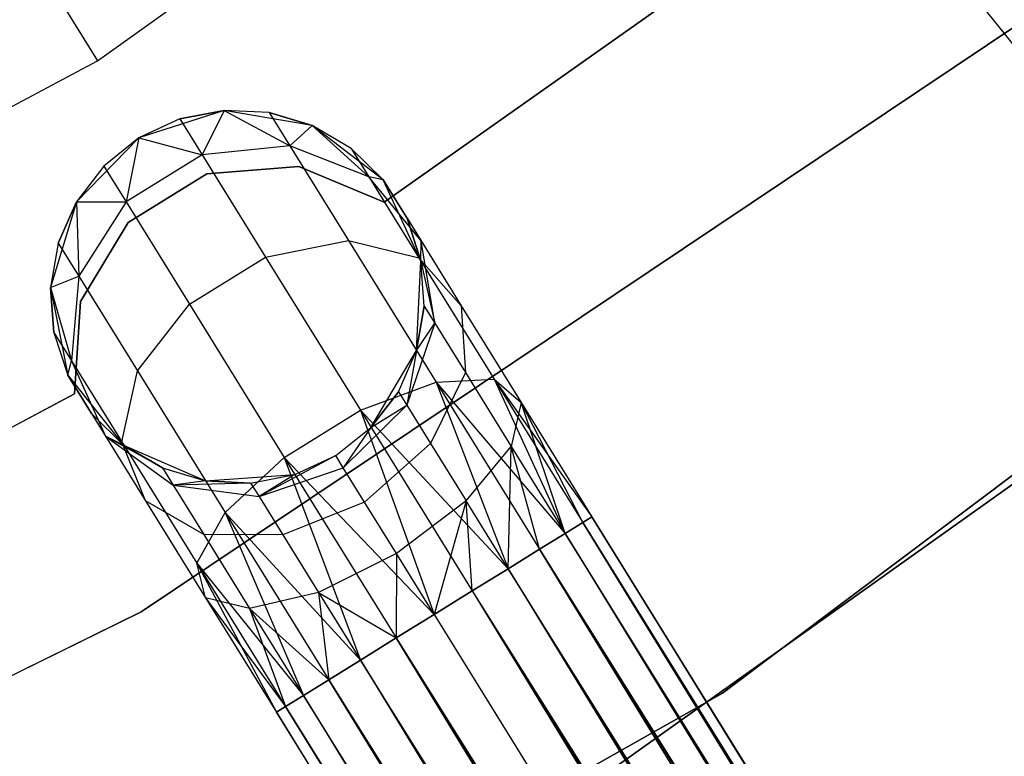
# Model space of a CAD drawing. Extents: x -102 to 101, y -101 to 102.
# Tile 145 of 256: x 19.85 to 25.12, y -37.62 to -33.68. Entities that reach past the tile are written whole.
import ezdxf

# ---------------------------------------------------------------- set-up
doc = ezdxf.new("R2010")
doc.units = 0
doc.header["$LTSCALE"] = 25.4
doc.layers.get('0').update_dxf_attribs({"linetype": 'CONTINUOUS'})

# ---------------------------------------------------------------- blocks, each defined once
blk = doc.blocks.new('NL2500012268_STL')
at = {"color": 0}
for p, q in [((123.6356, -33.822, 299), (128.0447, -30.649, 299)), ((123.6356, -33.822, 299), (128.0447, -30.649, 299)), ((127.7288, -32.7682, 335), (125.1685, -34.5783, 335)), ((125.1685, -34.5783, 333), (127.7288, -32.7682, 333)), ((125.1685, -34.5783, 333), (127.7288, -32.7682, 333)), ((127.7288, -32.7682, 335), (125.1685, -34.5783, 335)), ((128.1767, -33.2918, 328.171), (128.5589, -33.7669, 327.7636)), ((128.1767, -33.2918, 328.171), (128.5589, -33.7669, 327.7636)), ((123.4146, -33.466, 323.0052), (123.6356, -33.822, 299)), ((123.4146, -33.466, 323.0052), (123.6356, -33.822, 299)), ((128.58, -33.6133, 336), (123.8692, -36.77, 336)), ((123.8692, -36.77, 328.5), (128.58, -33.6133, 328.5)), ((123.8692, -36.77, 328.5), (128.58, -33.6133, 328.5)), ((128.58, -33.6133, 336), (123.8692, -36.77, 336)), ((126.9778, -37.2052, 336), (131.6251, -33.7111, 336)), ((131.6251, -33.7111, 328.5), (126.9778, -37.2052, 328.5)), ((126.9778, -37.2052, 336), (131.6251, -33.7111, 336)), ((131.6251, -33.7111, 328.5), (126.9778, -37.2052, 328.5)), ((118.8355, -36.3651, 299), (123.6356, -33.822, 299)), ((118.8355, -36.3651, 299), (123.6356, -33.822, 299)), ((124.3125, -34.0864, 335), (123.8571, -34.2336, 335)), ((124.3125, -34.0864, 335), (123.8571, -34.2336, 335)), ((124.3125, -34.0864, 329.5), (124.0758, -34.1323, 329.5)), ((124.0758, -34.1323, 329.5), (124.3125, -34.0864, 335)), ((124.0758, -34.1323, 329.5), (124.3125, -34.0864, 335)), ((124.3125, -34.0864, 329.5), (124.0758, -34.1323, 329.5)), ((124.3125, -34.0864, 329.5), (124.1949, -34.3246, 328.3631)), ((124.3125, -34.0864, 329.5), (124.1949, -34.3246, 328.3631)), ((124.7842, -34.1676, 335), (124.3125, -34.0864, 335)), ((124.5533, -34.0983, 329.5), (124.3125, -34.0864, 335)), ((124.7842, -34.1676, 335), (124.3125, -34.0864, 335)), ((124.5533, -34.0983, 329.5), (124.3125, -34.0864, 329.5)), ((124.3125, -34.0864, 329.5), (124.3125, -34.0864, 335)), ((124.5533, -34.0983, 329.5), (124.3125, -34.0864, 335)), ((124.3125, -34.0864, 329.5), (124.3125, -34.0864, 335)), ((124.3125, -34.0864, 329.5), (124.6634, -34.2762, 328.4482)), ((124.5533, -34.0983, 329.5), (124.3125, -34.0864, 329.5)), ((124.3125, -34.0864, 329.5), (124.6634, -34.2762, 328.4482)), ((124.7842, -34.1676, 329.5), (124.5533, -34.0983, 329.5)), ((124.5533, -34.0983, 329.5), (124.7842, -34.1676, 335)), ((124.5533, -34.0983, 329.5), (124.7842, -34.1676, 335)), ((124.5533, -34.0983, 329.5), (124.6634, -34.2762, 328.4482)), ((124.5533, -34.0983, 329.5), (124.6634, -34.2762, 328.4482)), ((124.7842, -34.1676, 329.5), (124.5533, -34.0983, 329.5)), ((124.0758, -34.1323, 329.5), (123.8571, -34.2336, 335)), ((124.0758, -34.1323, 329.5), (123.8571, -34.2336, 335)), ((124.0758, -34.1323, 329.5), (123.8571, -34.2336, 329.5)), ((124.0758, -34.1323, 329.5), (123.8571, -34.2336, 329.5)), ((124.0758, -34.1323, 329.5), (124.1949, -34.3246, 328.3631)), ((124.0758, -34.1323, 329.5), (124.1949, -34.3246, 328.3631)), ((124.7842, -34.1676, 329.5), (124.6634, -34.2762, 328.4482)), ((124.7842, -34.1676, 329.5), (124.6634, -34.2762, 328.4482)), ((125.1641, -34.4588, 335), (124.7842, -34.1676, 335)), ((124.9918, -34.2901, 329.5), (124.7842, -34.1676, 335)), ((125.1641, -34.4588, 335), (124.7842, -34.1676, 335)), ((124.9918, -34.2901, 329.5), (124.7842, -34.1676, 329.5)), ((124.7842, -34.1676, 329.5), (124.7842, -34.1676, 335)), ((124.9918, -34.2901, 329.5), (124.7842, -34.1676, 335)), ((124.7842, -34.1676, 329.5), (124.7842, -34.1676, 335)), ((124.7842, -34.1676, 329.5), (125.0862, -34.4425, 328.5989)), ((124.9918, -34.2901, 329.5), (124.7842, -34.1676, 329.5)), ((124.7842, -34.1676, 329.5), (125.0862, -34.4425, 328.5989)), ((123.8571, -34.2336, 335), (123.5223, -34.5756, 335)), ((123.8571, -34.2336, 335), (123.5223, -34.5756, 335)), ((123.8571, -34.2336, 335), (123.6689, -34.3843, 329.5)), ((123.8571, -34.2336, 329.5), (123.6689, -34.3843, 329.5)), ((123.8571, -34.2336, 335), (123.6689, -34.3843, 329.5)), ((123.8571, -34.2336, 329.5), (123.6689, -34.3843, 329.5)), ((123.8571, -34.2336, 329.5), (123.788, -34.5766, 328.3631)), ((123.8571, -34.2336, 329.5), (123.788, -34.5766, 328.3631)), ((123.8571, -34.2336, 329.5), (123.8571, -34.2336, 335)), ((123.8571, -34.2336, 329.5), (123.8571, -34.2336, 335)), ((123.8571, -34.2336, 329.5), (124.1949, -34.3246, 328.3631)), ((123.8571, -34.2336, 329.5), (124.1949, -34.3246, 328.3631)), ((124.6634, -34.2762, 328.4482), (124.1949, -34.3246, 328.3631)), ((124.6634, -34.2762, 328.4482), (124.1949, -34.3246, 328.3631)), ((125.0862, -34.4425, 328.5989), (124.6634, -34.2762, 328.4482)), ((124.6634, -34.2762, 328.4482), (124.9771, -34.7828, 327.5565)), ((124.6634, -34.2762, 328.4482), (124.9771, -34.7828, 327.5565)), ((125.0862, -34.4425, 328.5989), (124.6634, -34.2762, 328.4482)), ((124.1949, -34.3246, 328.3631), (123.788, -34.5766, 328.3631)), ((124.1949, -34.3246, 328.3631), (123.788, -34.5766, 328.3631)), ((124.1949, -34.3246, 328.3631), (124.5339, -34.8722, 327.3992)), ((124.1949, -34.3246, 328.3631), (124.5339, -34.8722, 327.3992)), ((125.1641, -34.4588, 329.5), (124.9918, -34.2901, 329.5)), ((124.9918, -34.2901, 329.5), (125.1641, -34.4588, 335)), ((124.9918, -34.2901, 329.5), (125.1641, -34.4588, 335)), ((124.9918, -34.2901, 329.5), (125.0862, -34.4425, 328.5989)), ((124.9918, -34.2901, 329.5), (125.0862, -34.4425, 328.5989)), ((125.1641, -34.4588, 329.5), (124.9918, -34.2901, 329.5)), ((123.6689, -34.3843, 329.5), (123.5223, -34.5756, 335)), ((123.6689, -34.3843, 329.5), (123.5223, -34.5756, 329.5)), ((123.6689, -34.3843, 329.5), (123.5223, -34.5756, 335)), ((123.6689, -34.3843, 329.5), (123.5223, -34.5756, 329.5)), ((123.6689, -34.3843, 329.5), (123.788, -34.5766, 328.3631)), ((123.6689, -34.3843, 329.5), (123.788, -34.5766, 328.3631)), ((124.7125, -34.3873, 335), (124.2197, -34.4261, 335)), ((124.2197, -34.4261, 333), (124.7125, -34.3873, 333)), ((124.2197, -34.4261, 333), (124.7125, -34.3873, 333)), ((124.7125, -34.3873, 335), (124.2197, -34.4261, 335)), ((125.1685, -34.5783, 335), (124.7125, -34.3873, 335)), ((124.7125, -34.3873, 335), (124.7125, -34.3873, 333)), ((124.7125, -34.3873, 333), (125.1685, -34.5783, 333)), ((124.7125, -34.3873, 335), (124.7125, -34.3873, 333)), ((124.7125, -34.3873, 333), (125.1685, -34.5783, 333)), ((125.1685, -34.5783, 335), (124.7125, -34.3873, 335)), ((124.2197, -34.4261, 335), (123.7993, -34.6861, 335)), ((123.7993, -34.6861, 333), (124.2197, -34.4261, 333)), ((123.7993, -34.6861, 333), (124.2197, -34.4261, 333)), ((124.2197, -34.4261, 335), (123.7993, -34.6861, 335)), ((124.2197, -34.4261, 335), (124.2197, -34.4261, 333)), ((124.2197, -34.4261, 335), (124.2197, -34.4261, 333)), ((125.1641, -34.4588, 329.5), (125.0862, -34.4425, 328.5989)), ((125.1641, -34.4588, 329.5), (125.0862, -34.4425, 328.5989)), ((125.3663, -34.7854, 328.7808), (125.0862, -34.4425, 328.5989)), ((125.0862, -34.4425, 328.5989), (125.3549, -34.8765, 327.8351)), ((125.0862, -34.4425, 328.5989), (125.3549, -34.8765, 327.8351)), ((125.3663, -34.7854, 328.7808), (125.0862, -34.4425, 328.5989)), ((125.3652, -34.8931, 335), (125.1641, -34.4588, 335)), ((125.291, -34.6637, 329.5), (125.1641, -34.4588, 335)), ((125.3652, -34.8931, 335), (125.1641, -34.4588, 335)), ((125.291, -34.6637, 329.5), (125.1641, -34.4588, 335)), ((125.1641, -34.4588, 329.5), (125.3663, -34.7854, 328.7808)), ((125.1641, -34.4588, 329.5), (125.1641, -34.4588, 335)), ((125.1641, -34.4588, 329.5), (125.1641, -34.4588, 335)), ((125.1641, -34.4588, 329.5), (125.3663, -34.7854, 328.7808)), ((126.0406, -37.8604, 336), (130.7814, -34.483, 336)), ((130.7814, -34.483, 337), (126.0406, -37.8604, 337)), ((126.0406, -37.8604, 336), (130.7814, -34.483, 336)), ((130.7814, -34.483, 337), (126.0406, -37.8604, 337)), ((123.5223, -34.5756, 335), (123.3847, -35.0341, 335)), ((123.5223, -34.5756, 335), (123.3847, -35.0341, 335)), ((123.5223, -34.5756, 329.5), (123.4257, -34.7965, 329.5)), ((123.4257, -34.7965, 329.5), (123.5223, -34.5756, 335)), ((123.4257, -34.7965, 329.5), (123.5223, -34.5756, 335)), ((123.5223, -34.5756, 329.5), (123.4257, -34.7965, 329.5)), ((123.5223, -34.5756, 329.5), (123.5223, -34.5756, 335)), ((123.5223, -34.5756, 329.5), (123.5223, -34.5756, 335)), ((123.5223, -34.5756, 329.5), (123.5358, -34.9744, 328.4482)), ((123.5223, -34.5756, 329.5), (123.5358, -34.9744, 328.4482)), ((123.5223, -34.5756, 329.5), (123.788, -34.5766, 328.3631)), ((123.5223, -34.5756, 329.5), (123.788, -34.5766, 328.3631)), ((123.788, -34.5766, 328.3631), (123.5358, -34.9744, 328.4482)), ((123.788, -34.5766, 328.3631), (123.5358, -34.9744, 328.4482)), ((123.788, -34.5766, 328.3631), (124.127, -35.1241, 327.3992)), ((123.788, -34.5766, 328.3631), (124.127, -35.1241, 327.3992)), ((125.1685, -34.5783, 335), (125.1685, -34.5783, 333)), ((125.1685, -34.5783, 335), (125.1685, -34.5783, 333)), ((123.7993, -34.6861, 335), (123.5444, -35.1096, 335)), ((123.5444, -35.1096, 333), (123.7993, -34.6861, 333)), ((123.5444, -35.1096, 333), (123.7993, -34.6861, 333)), ((123.7993, -34.6861, 335), (123.5444, -35.1096, 335)), ((123.7993, -34.6861, 335), (123.7993, -34.6861, 333)), ((123.7993, -34.6861, 335), (123.7993, -34.6861, 333)), ((125.3652, -34.8931, 329.5), (125.291, -34.6637, 329.5)), ((125.291, -34.6637, 329.5), (125.3652, -34.8931, 335)), ((125.291, -34.6637, 329.5), (125.3652, -34.8931, 335)), ((125.291, -34.6637, 329.5), (125.3663, -34.7854, 328.7808)), ((125.291, -34.6637, 329.5), (125.3663, -34.7854, 328.7808)), ((125.3652, -34.8931, 329.5), (125.291, -34.6637, 329.5)), ((123.4257, -34.7965, 329.5), (123.3847, -35.0341, 335)), ((123.4257, -34.7965, 329.5), (123.3847, -35.0341, 329.5)), ((123.4257, -34.7965, 329.5), (123.3847, -35.0341, 335)), ((123.4257, -34.7965, 329.5), (123.3847, -35.0341, 329.5)), ((123.4257, -34.7965, 329.5), (123.5358, -34.9744, 328.4482)), ((123.4257, -34.7965, 329.5), (123.5358, -34.9744, 328.4482)), ((124.5339, -34.8722, 327.3992), (124.9771, -34.7828, 327.5565)), ((124.5339, -34.8722, 327.3992), (124.9771, -34.7828, 327.5565)), ((124.9771, -34.7828, 327.5565), (125.4465, -35.5409, 326.9607)), ((124.9771, -34.7828, 327.5565), (125.4465, -35.5409, 326.9607)), ((124.9771, -34.7828, 327.5565), (125.3549, -34.8765, 327.8351)), ((124.9771, -34.7828, 327.5565), (125.3549, -34.8765, 327.8351)), ((125.3652, -34.8931, 329.5), (125.3663, -34.7854, 328.7808)), ((125.3652, -34.8931, 329.5), (125.3663, -34.7854, 328.7808)), ((125.4397, -35.2262, 328.952), (125.3663, -34.7854, 328.7808)), ((125.3663, -34.7854, 328.7808), (125.5808, -35.1317, 328.171)), ((125.3663, -34.7854, 328.7808), (125.5808, -35.1317, 328.171)), ((125.4397, -35.2262, 328.952), (125.3663, -34.7854, 328.7808)), ((124.127, -35.1241, 327.3992), (124.5339, -34.8722, 327.3992)), ((124.127, -35.1241, 327.3992), (124.5339, -34.8722, 327.3992)), ((124.5339, -34.8722, 327.3992), (125.0413, -35.6916, 326.7552)), ((124.5339, -34.8722, 327.3992), (125.0413, -35.6916, 326.7552)), ((125.3413, -35.3711, 335), (125.3652, -34.8931, 335)), ((125.3413, -35.3711, 335), (125.3652, -34.8931, 335)), ((125.3549, -34.8765, 327.8351), (125.757, -35.5259, 327.3246)), ((125.3549, -34.8765, 327.8351), (125.757, -35.5259, 327.3246)), ((125.3549, -34.8765, 327.8351), (125.5808, -35.1317, 328.171)), ((125.3549, -34.8765, 327.8351), (125.5808, -35.1317, 328.171)), ((125.3823, -35.1336, 329.5), (125.3652, -34.8931, 335)), ((125.3823, -35.1336, 329.5), (125.3652, -34.8931, 329.5)), ((125.3652, -34.8931, 329.5), (125.3652, -34.8931, 335)), ((125.3823, -35.1336, 329.5), (125.3652, -34.8931, 335)), ((125.3652, -34.8931, 329.5), (125.3652, -34.8931, 335)), ((125.3652, -34.8931, 329.5), (125.4397, -35.2262, 328.952)), ((125.3823, -35.1336, 329.5), (125.3652, -34.8931, 329.5)), ((125.3652, -34.8931, 329.5), (125.4397, -35.2262, 328.952)), ((123.3847, -35.0341, 329.5), (123.5358, -34.9744, 328.4482)), ((123.3847, -35.0341, 329.5), (123.5358, -34.9744, 328.4482)), ((123.5358, -34.9744, 328.4482), (123.4962, -35.4269, 328.5989)), ((123.5358, -34.9744, 328.4482), (123.4962, -35.4269, 328.5989)), ((123.5358, -34.9744, 328.4482), (123.8495, -35.481, 327.5565)), ((123.5358, -34.9744, 328.4482), (123.8495, -35.481, 327.5565)), ((123.3847, -35.0341, 335), (123.476, -35.5039, 335)), ((123.3847, -35.0341, 329.5), (123.3847, -35.0341, 335)), ((123.3847, -35.0341, 329.5), (123.3847, -35.0341, 335)), ((123.3847, -35.0341, 329.5), (123.4019, -35.2746, 329.5)), ((123.4019, -35.2746, 329.5), (123.3847, -35.0341, 335)), ((123.4019, -35.2746, 329.5), (123.3847, -35.0341, 335)), ((123.3847, -35.0341, 335), (123.476, -35.5039, 335)), ((123.3847, -35.0341, 329.5), (123.4019, -35.2746, 329.5)), ((123.3847, -35.0341, 329.5), (123.4962, -35.4269, 328.5989)), ((123.3847, -35.0341, 329.5), (123.4962, -35.4269, 328.5989)), ((123.5444, -35.1096, 335), (123.5115, -35.6029, 335)), ((123.5115, -35.6029, 333), (123.5444, -35.1096, 333)), ((123.5115, -35.6029, 333), (123.5444, -35.1096, 333)), ((123.5444, -35.1096, 335), (123.5115, -35.6029, 335)), ((123.5444, -35.1096, 335), (123.5444, -35.1096, 333)), ((123.5444, -35.1096, 335), (123.5444, -35.1096, 333)), ((123.8495, -35.481, 327.5565), (124.127, -35.1241, 327.3992)), ((123.8495, -35.481, 327.5565), (124.127, -35.1241, 327.3992)), ((124.127, -35.1241, 327.3992), (124.6344, -35.9436, 326.7552)), ((124.127, -35.1241, 327.3992), (124.6344, -35.9436, 326.7552)), ((125.3413, -35.3711, 329.5), (125.3823, -35.1336, 329.5)), ((125.3823, -35.1336, 329.5), (125.3413, -35.3711, 335)), ((125.3823, -35.1336, 329.5), (125.3413, -35.3711, 335)), ((125.3413, -35.3711, 329.5), (125.3823, -35.1336, 329.5)), ((125.3823, -35.1336, 329.5), (125.4397, -35.2262, 328.952)), ((125.3823, -35.1336, 329.5), (125.4397, -35.2262, 328.952)), ((125.5808, -35.1317, 328.171), (125.9018, -35.6502, 327.7636)), ((125.5808, -35.1317, 328.171), (125.9018, -35.6502, 327.7636)), ((125.5808, -35.1317, 328.171), (125.6031, -35.4901, 328.4875)), ((125.5808, -35.1317, 328.171), (125.6031, -35.4901, 328.4875)), ((125.4397, -35.2262, 328.952), (125.2894, -35.6641, 329.0735)), ((125.4397, -35.2262, 328.952), (125.2894, -35.6641, 329.0735)), ((125.3413, -35.3711, 329.5), (125.4397, -35.2262, 328.952)), ((125.3413, -35.3711, 329.5), (125.4397, -35.2262, 328.952)), ((125.4397, -35.2262, 328.952), (125.6031, -35.4901, 328.4875)), ((125.4397, -35.2262, 328.952), (125.6031, -35.4901, 328.4875)), ((123.4019, -35.2746, 329.5), (123.476, -35.5039, 335)), ((123.4019, -35.2746, 329.5), (123.476, -35.5039, 329.5)), ((123.4019, -35.2746, 329.5), (123.476, -35.5039, 335)), ((123.4019, -35.2746, 329.5), (123.476, -35.5039, 329.5)), ((123.4019, -35.2746, 329.5), (123.4962, -35.4269, 328.5989)), ((123.4019, -35.2746, 329.5), (123.4962, -35.4269, 328.5989)), ((125.0981, -35.7834, 335), (125.3413, -35.3711, 335)), ((125.0981, -35.7834, 335), (125.3413, -35.3711, 335)), ((125.2448, -35.592, 329.5), (125.3413, -35.3711, 335)), ((125.2448, -35.592, 329.5), (125.3413, -35.3711, 329.5)), ((125.2448, -35.592, 329.5), (125.3413, -35.3711, 335)), ((125.2448, -35.592, 329.5), (125.3413, -35.3711, 329.5)), ((125.3413, -35.3711, 329.5), (125.2894, -35.6641, 329.0735)), ((125.3413, -35.3711, 329.5), (125.2894, -35.6641, 329.0735)), ((125.3413, -35.3711, 329.5), (125.3413, -35.3711, 335)), ((125.3413, -35.3711, 329.5), (125.3413, -35.3711, 335)), ((123.476, -35.5039, 329.5), (123.4962, -35.4269, 328.5989)), ((123.476, -35.5039, 329.5), (123.4962, -35.4269, 328.5989)), ((123.4962, -35.4269, 328.5989), (123.6783, -35.8305, 328.7808)), ((123.4962, -35.4269, 328.5989), (123.6783, -35.8305, 328.7808)), ((123.4962, -35.4269, 328.5989), (123.7649, -35.8609, 327.8351)), ((123.4962, -35.4269, 328.5989), (123.7649, -35.8609, 327.8351)), ((123.7649, -35.8609, 327.8351), (123.8495, -35.481, 327.5565)), ((123.7649, -35.8609, 327.8351), (123.8495, -35.481, 327.5565)), ((123.8495, -35.481, 327.5565), (124.3189, -36.2391, 326.9607)), ((123.8495, -35.481, 327.5565), (124.3189, -36.2391, 326.9607)), ((125.6031, -35.4901, 328.4875), (125.4166, -35.8696, 328.7119)), ((125.6031, -35.4901, 328.4875), (125.4166, -35.8696, 328.7119)), ((125.6031, -35.4901, 328.4875), (125.8476, -35.8851, 328.1771)), ((125.6031, -35.4901, 328.4875), (125.8476, -35.8851, 328.1771)), ((123.476, -35.5039, 335), (123.7752, -35.8775, 335)), ((123.476, -35.5039, 329.5), (123.476, -35.5039, 335)), ((123.476, -35.5039, 329.5), (123.476, -35.5039, 335)), ((123.476, -35.5039, 329.5), (123.6783, -35.8305, 328.7808)), ((123.6029, -35.7089, 329.5), (123.476, -35.5039, 335)), ((123.6029, -35.7089, 329.5), (123.476, -35.5039, 335)), ((123.476, -35.5039, 335), (123.7752, -35.8775, 335)), ((123.476, -35.5039, 329.5), (123.6783, -35.8305, 328.7808)), ((125.0413, -35.6916, 326.7552), (125.4465, -35.5409, 326.9607)), ((125.0413, -35.6916, 326.7552), (125.4465, -35.5409, 326.9607)), ((125.4465, -35.5409, 326.9607), (125.757, -35.5259, 327.3246)), ((125.4465, -35.5409, 326.9607), (125.757, -35.5259, 327.3246)), ((125.4465, -35.5409, 326.9607), (125.8315, -36.5396, 326.6146)), ((125.4465, -35.5409, 326.9607), (125.8315, -36.5396, 326.6146)), ((125.4465, -35.5409, 326.9607), (126.0002, -36.4352, 326.7515)), ((125.4465, -35.5409, 326.9607), (126.0002, -36.4352, 326.7515)), ((125.4465, -35.5409, 326.9607), (126.1361, -36.351, 326.9319)), ((125.4465, -35.5409, 326.9607), (126.1361, -36.351, 326.9319)), ((125.757, -35.5259, 327.3246), (126.1361, -36.351, 326.9319)), ((125.757, -35.5259, 327.3246), (126.1361, -36.351, 326.9319)), ((125.757, -35.5259, 327.3246), (126.2313, -36.292, 327.1454)), ((125.757, -35.5259, 327.3246), (126.2313, -36.292, 327.1454)), ((125.757, -35.5259, 327.3246), (126.2804, -36.2617, 327.3795)), ((125.757, -35.5259, 327.3246), (126.2804, -36.2617, 327.3795)), ((125.757, -35.5259, 327.3246), (125.9018, -35.6502, 327.7636)), ((125.757, -35.5259, 327.3246), (125.9018, -35.6502, 327.7636)), ((123.5115, -35.6029, 335), (120.7474, -37.0849, 335)), ((120.7474, -37.0849, 333), (123.5115, -35.6029, 333)), ((120.7474, -37.0849, 333), (123.5115, -35.6029, 333)), ((123.5115, -35.6029, 335), (120.7474, -37.0849, 335)), ((123.5115, -35.6029, 335), (123.5115, -35.6029, 333)), ((123.5115, -35.6029, 335), (123.5115, -35.6029, 333)), ((125.0981, -35.7834, 329.5), (125.2448, -35.592, 329.5)), ((125.2448, -35.592, 329.5), (125.0981, -35.7834, 335)), ((125.2448, -35.592, 329.5), (125.0981, -35.7834, 335)), ((125.0981, -35.7834, 329.5), (125.2448, -35.592, 329.5)), ((125.2448, -35.592, 329.5), (125.2894, -35.6641, 329.0735)), ((125.2448, -35.592, 329.5), (125.2894, -35.6641, 329.0735)), ((125.9018, -35.6502, 327.7636), (125.8476, -35.8851, 328.1771)), ((125.9018, -35.6502, 327.7636), (125.8476, -35.8851, 328.1771)), ((125.9018, -35.6502, 327.7636), (126.2804, -36.2617, 327.3795)), ((125.9018, -35.6502, 327.7636), (126.2804, -36.2617, 327.6205)), ((125.9018, -35.6502, 327.7636), (126.2804, -36.2617, 327.3795)), ((126.1361, -36.351, 328.0681), (125.9018, -35.6502, 327.7636)), ((126.1361, -36.351, 328.0681), (125.9018, -35.6502, 327.7636)), ((126.2313, -36.292, 327.8546), (125.9018, -35.6502, 327.7636)), ((126.2313, -36.292, 327.8546), (125.9018, -35.6502, 327.7636)), ((125.9018, -35.6502, 327.7636), (126.2804, -36.2617, 327.6205)), ((123.6029, -35.7089, 329.5), (123.6783, -35.8305, 328.7808)), ((123.6029, -35.7089, 329.5), (123.7752, -35.8775, 335)), ((123.6029, -35.7089, 329.5), (123.7752, -35.8775, 329.5)), ((123.6029, -35.7089, 329.5), (123.7752, -35.8775, 335)), ((123.6029, -35.7089, 329.5), (123.7752, -35.8775, 329.5)), ((123.6029, -35.7089, 329.5), (123.6783, -35.8305, 328.7808)), ((124.6344, -35.9436, 326.7552), (125.0413, -35.6916, 326.7552)), ((124.6344, -35.9436, 326.7552), (125.0413, -35.6916, 326.7552)), ((125.2894, -35.6641, 329.0735), (124.95, -35.9988, 329.1173)), ((125.2894, -35.6641, 329.0735), (124.95, -35.9988, 329.1173)), ((125.0413, -35.6916, 326.7552), (125.4364, -36.7843, 326.5)), ((125.0413, -35.6916, 326.7552), (125.4364, -36.7843, 326.5)), ((125.0413, -35.6916, 326.7552), (125.6398, -36.6583, 326.5291)), ((125.0413, -35.6916, 326.7552), (125.6398, -36.6583, 326.5291)), ((125.0413, -35.6916, 326.7552), (125.8315, -36.5396, 326.6146)), ((125.0413, -35.6916, 326.7552), (125.8315, -36.5396, 326.6146)), ((125.0981, -35.7834, 329.5), (125.2894, -35.6641, 329.0735)), ((125.0981, -35.7834, 329.5), (125.2894, -35.6641, 329.0735)), ((125.2894, -35.6641, 329.0735), (125.4166, -35.8696, 328.7119)), ((125.2894, -35.6641, 329.0735), (125.4166, -35.8696, 328.7119)), ((124.9099, -35.934, 335), (125.0981, -35.7834, 335)), ((124.9099, -35.934, 329.5), (125.0981, -35.7834, 329.5)), ((124.9099, -35.934, 335), (125.0981, -35.7834, 335)), ((124.9099, -35.934, 329.5), (125.0981, -35.7834, 329.5)), ((125.0981, -35.7834, 329.5), (124.95, -35.9988, 329.1173)), ((125.0981, -35.7834, 329.5), (124.95, -35.9988, 329.1173)), ((125.0981, -35.7834, 329.5), (125.0981, -35.7834, 335)), ((125.0981, -35.7834, 329.5), (125.0981, -35.7834, 335)), ((123.9828, -36.0001, 329.5), (123.6783, -35.8305, 328.7808)), ((123.6783, -35.8305, 328.7808), (124.0402, -36.0927, 328.952)), ((123.9828, -36.0001, 329.5), (123.6783, -35.8305, 328.7808)), ((123.7752, -35.8775, 329.5), (123.6783, -35.8305, 328.7808)), ((123.7752, -35.8775, 329.5), (123.6783, -35.8305, 328.7808)), ((123.6783, -35.8305, 328.7808), (124.0402, -36.0927, 328.952)), ((123.6783, -35.8305, 328.7808), (123.8927, -36.1769, 328.171)), ((123.6783, -35.8305, 328.7808), (123.8927, -36.1769, 328.171)), ((123.8927, -36.1769, 328.171), (123.7649, -35.8609, 327.8351)), ((123.7649, -35.8609, 327.8351), (124.1671, -36.5104, 327.3246)), ((123.7649, -35.8609, 327.8351), (124.1671, -36.5104, 327.3246)), ((123.8927, -36.1769, 328.171), (123.7649, -35.8609, 327.8351)), ((123.7752, -35.8775, 335), (124.2138, -36.0693, 335)), ((123.7752, -35.8775, 329.5), (123.7752, -35.8775, 335)), ((123.7752, -35.8775, 329.5), (123.7752, -35.8775, 335)), ((123.7752, -35.8775, 329.5), (123.9828, -36.0001, 329.5)), ((123.9828, -36.0001, 329.5), (123.7752, -35.8775, 335)), ((123.9828, -36.0001, 329.5), (123.7752, -35.8775, 335)), ((123.7752, -35.8775, 335), (124.2138, -36.0693, 335)), ((123.7752, -35.8775, 329.5), (123.9828, -36.0001, 329.5)), ((125.4166, -35.8696, 328.7119), (125.0641, -36.1831, 328.7929)), ((125.4166, -35.8696, 328.7119), (125.0641, -36.1831, 328.7929)), ((125.4166, -35.8696, 328.7119), (125.607, -36.177, 328.4703)), ((125.4166, -35.8696, 328.7119), (125.607, -36.177, 328.4703)), ((125.607, -36.177, 328.4703), (125.8476, -35.8851, 328.1771)), ((125.607, -36.177, 328.4703), (125.8476, -35.8851, 328.1771)), ((125.8315, -36.5396, 328.3855), (125.8476, -35.8851, 328.1771)), ((125.8315, -36.5396, 328.3855), (125.8476, -35.8851, 328.1771)), ((125.8476, -35.8851, 328.1771), (126.1361, -36.351, 328.0681)), ((126.0002, -36.4352, 328.2485), (125.8476, -35.8851, 328.1771)), ((126.0002, -36.4352, 328.2485), (125.8476, -35.8851, 328.1771)), ((125.8476, -35.8851, 328.1771), (126.1361, -36.351, 328.0681)), ((124.3189, -36.2391, 326.9607), (124.6344, -35.9436, 326.7552)), ((124.3189, -36.2391, 326.9607), (124.6344, -35.9436, 326.7552)), ((124.9099, -35.934, 329.5), (124.4992, -36.1534, 329.0735)), ((124.9099, -35.934, 329.5), (124.4992, -36.1534, 329.0735)), ((124.6344, -35.9436, 326.7552), (125.0413, -37.0289, 326.6146)), ((124.6344, -35.9436, 326.7552), (125.0413, -37.0289, 326.6146)), ((124.6344, -35.9436, 326.7552), (125.2329, -36.9102, 326.5291)), ((124.6344, -35.9436, 326.7552), (125.2329, -36.9102, 326.5291)), ((124.6344, -35.9436, 326.7552), (125.4364, -36.7843, 326.5)), ((124.6344, -35.9436, 326.7552), (125.4364, -36.7843, 326.5)), ((124.6912, -36.0353, 335), (124.9099, -35.934, 335)), ((124.6912, -36.0353, 329.5), (124.9099, -35.934, 329.5)), ((124.6912, -36.0353, 335), (124.9099, -35.934, 335)), ((124.6912, -36.0353, 329.5), (124.9099, -35.934, 329.5)), ((124.9099, -35.934, 329.5), (124.9099, -35.934, 335)), ((124.9099, -35.934, 329.5), (124.9099, -35.934, 335)), ((124.95, -35.9988, 329.1173), (124.9099, -35.934, 329.5)), ((124.95, -35.9988, 329.1173), (124.9099, -35.934, 329.5)), ((123.9828, -36.0001, 329.5), (124.2138, -36.0693, 335)), ((123.9828, -36.0001, 329.5), (124.2138, -36.0693, 329.5)), ((123.9828, -36.0001, 329.5), (124.2138, -36.0693, 335)), ((123.9828, -36.0001, 329.5), (124.2138, -36.0693, 329.5)), ((123.9828, -36.0001, 329.5), (124.0402, -36.0927, 328.952)), ((123.9828, -36.0001, 329.5), (124.0402, -36.0927, 328.952)), ((124.4992, -36.1534, 329.0735), (124.95, -35.9988, 329.1173)), ((124.4992, -36.1534, 329.0735), (124.95, -35.9988, 329.1173)), ((125.0641, -36.1831, 328.7929), (124.95, -35.9988, 329.1173)), ((125.0641, -36.1831, 328.7929), (124.95, -35.9988, 329.1173)), ((124.2138, -36.0693, 329.5), (124.0402, -36.0927, 328.952)), ((124.2138, -36.0693, 329.5), (124.0402, -36.0927, 328.952)), ((124.2138, -36.0693, 335), (124.6912, -36.0353, 335)), ((124.2138, -36.0693, 335), (124.6912, -36.0353, 335)), ((124.2138, -36.0693, 329.5), (124.2138, -36.0693, 335)), ((124.2138, -36.0693, 329.5), (124.2138, -36.0693, 335)), ((124.2138, -36.0693, 329.5), (124.4545, -36.0813, 329.5)), ((124.4545, -36.0813, 329.5), (124.2138, -36.0693, 335)), ((124.4545, -36.0813, 329.5), (124.2138, -36.0693, 335)), ((124.2138, -36.0693, 329.5), (124.4545, -36.0813, 329.5)), ((124.4545, -36.0813, 329.5), (124.6912, -36.0353, 335)), ((124.4545, -36.0813, 329.5), (124.6912, -36.0353, 335)), ((124.4545, -36.0813, 329.5), (124.6912, -36.0353, 329.5)), ((124.4545, -36.0813, 329.5), (124.6912, -36.0353, 329.5)), ((124.6912, -36.0353, 329.5), (124.4992, -36.1534, 329.0735)), ((124.6912, -36.0353, 329.5), (124.4992, -36.1534, 329.0735)), ((124.6912, -36.0353, 329.5), (124.6912, -36.0353, 335)), ((124.6912, -36.0353, 329.5), (124.6912, -36.0353, 335)), ((124.4545, -36.0813, 329.5), (124.0402, -36.0927, 328.952)), ((124.4545, -36.0813, 329.5), (124.0402, -36.0927, 328.952)), ((124.0402, -36.0927, 328.952), (124.4992, -36.1534, 329.0735)), ((124.0402, -36.0927, 328.952), (124.4992, -36.1534, 329.0735)), ((124.0402, -36.0927, 328.952), (124.2036, -36.3566, 328.4875)), ((124.0402, -36.0927, 328.952), (124.2036, -36.3566, 328.4875)), ((124.4545, -36.0813, 329.5), (124.4992, -36.1534, 329.0735)), ((124.4545, -36.0813, 329.5), (124.4992, -36.1534, 329.0735)), ((124.2036, -36.3566, 328.4875), (123.8927, -36.1769, 328.171)), ((123.8927, -36.1769, 328.171), (124.2137, -36.6953, 327.7636)), ((123.8927, -36.1769, 328.171), (124.2137, -36.6953, 327.7636)), ((124.2036, -36.3566, 328.4875), (123.8927, -36.1769, 328.171)), ((124.4992, -36.1534, 329.0735), (124.6264, -36.3588, 328.7119)), ((124.4992, -36.1534, 329.0735), (124.6264, -36.3588, 328.7119)), ((125.0641, -36.1831, 328.7929), (124.6264, -36.3588, 328.7119)), ((125.0641, -36.1831, 328.7929), (124.6264, -36.3588, 328.7119)), ((125.2349, -36.4589, 328.5761), (125.0641, -36.1831, 328.7929)), ((125.2349, -36.4589, 328.5761), (125.0641, -36.1831, 328.7929)), ((125.607, -36.177, 328.4703), (125.2349, -36.4589, 328.5761)), ((125.607, -36.177, 328.4703), (125.2349, -36.4589, 328.5761)), ((125.607, -36.177, 328.4703), (125.4364, -36.7843, 328.5)), ((125.607, -36.177, 328.4703), (125.4364, -36.7843, 328.5)), ((125.6398, -36.6583, 328.4709), (125.607, -36.177, 328.4703)), ((125.6398, -36.6583, 328.4709), (125.607, -36.177, 328.4703)), ((125.8315, -36.5396, 328.3855), (125.607, -36.177, 328.4703)), ((125.8315, -36.5396, 328.3855), (125.607, -36.177, 328.4703)), ((124.1671, -36.5104, 327.3246), (124.3189, -36.2391, 326.9607)), ((124.1671, -36.5104, 327.3246), (124.3189, -36.2391, 326.9607)), ((124.3189, -36.2391, 326.9607), (124.7367, -37.2175, 326.9319)), ((124.3189, -36.2391, 326.9607), (124.7367, -37.2175, 326.9319)), ((124.3189, -36.2391, 326.9607), (124.8726, -37.1334, 326.7515)), ((124.3189, -36.2391, 326.9607), (124.8726, -37.1334, 326.7515)), ((124.3189, -36.2391, 326.9607), (125.0413, -37.0289, 326.6146)), ((124.3189, -36.2391, 326.9607), (125.0413, -37.0289, 326.6146)), ((126.2804, -36.2617, 327.3795), (126.2313, -36.292, 327.1454)), ((126.2313, -36.292, 327.8546), (126.2804, -36.2617, 327.6205)), ((126.2313, -36.292, 327.8546), (126.2804, -36.2617, 327.6205)), ((126.2804, -36.2617, 327.3795), (126.2313, -36.292, 327.1454)), ((145.9589, -68.0436, 327.3795), (126.2804, -36.2617, 327.6205)), ((126.2804, -36.2617, 327.3795), (145.9589, -68.0436, 327.3795)), ((145.9589, -68.0436, 327.3795), (126.2804, -36.2617, 327.6205)), ((126.2804, -36.2617, 327.6205), (145.9099, -68.074, 327.8546)), ((126.2804, -36.2617, 327.6205), (145.9099, -68.074, 327.8546)), ((126.2804, -36.2617, 327.3795), (145.9589, -68.0436, 327.3795)), ((126.2313, -36.292, 327.1454), (126.1361, -36.351, 326.9319)), ((126.1361, -36.351, 328.0681), (126.2313, -36.292, 327.8546)), ((126.1361, -36.351, 328.0681), (126.2313, -36.292, 327.8546)), ((126.2313, -36.292, 327.1454), (126.1361, -36.351, 326.9319)), ((126.2313, -36.292, 327.8546), (145.9099, -68.074, 327.8546)), ((126.2313, -36.292, 327.8546), (145.9099, -68.074, 327.8546)), ((145.8146, -68.133, 326.9319), (126.2313, -36.292, 327.1454)), ((126.2313, -36.292, 327.1454), (145.9589, -68.0436, 327.3795)), ((126.2313, -36.292, 327.1454), (145.9589, -68.0436, 327.3795)), ((145.8146, -68.133, 326.9319), (126.2313, -36.292, 327.1454)), ((124.6264, -36.3588, 328.7119), (124.2036, -36.3566, 328.4875)), ((124.2036, -36.3566, 328.4875), (124.4482, -36.7516, 328.1771)), ((124.2036, -36.3566, 328.4875), (124.4482, -36.7516, 328.1771)), ((124.6264, -36.3588, 328.7119), (124.2036, -36.3566, 328.4875)), ((124.6264, -36.3588, 328.7119), (124.8167, -36.6663, 328.4703)), ((124.6264, -36.3588, 328.7119), (124.8167, -36.6663, 328.4703)), ((126.1361, -36.351, 326.9319), (126.0002, -36.4352, 326.7515)), ((126.0002, -36.4352, 328.2485), (126.1361, -36.351, 328.0681)), ((126.0002, -36.4352, 328.2485), (126.1361, -36.351, 328.0681)), ((126.1361, -36.351, 326.9319), (126.0002, -36.4352, 326.7515)), ((145.9099, -68.074, 327.8546), (126.1361, -36.351, 328.0681)), ((126.1361, -36.351, 328.0681), (145.6787, -68.2171, 328.2485)), ((126.1361, -36.351, 328.0681), (145.6787, -68.2171, 328.2485)), ((145.9099, -68.074, 327.8546), (126.1361, -36.351, 328.0681)), ((126.1361, -36.351, 326.9319), (145.8146, -68.133, 326.9319)), ((126.1361, -36.351, 326.9319), (145.8146, -68.133, 326.9319)), ((126.0002, -36.4352, 326.7515), (125.8315, -36.5396, 326.6146)), ((125.8315, -36.5396, 328.3855), (126.0002, -36.4352, 328.2485)), ((125.8315, -36.5396, 328.3855), (126.0002, -36.4352, 328.2485)), ((126.0002, -36.4352, 326.7515), (125.8315, -36.5396, 326.6146)), ((126.0002, -36.4352, 328.2485), (145.6787, -68.2171, 328.2485)), ((126.0002, -36.4352, 328.2485), (145.6787, -68.2171, 328.2485)), ((145.51, -68.3216, 326.6146), (126.0002, -36.4352, 326.7515)), ((126.0002, -36.4352, 326.7515), (145.8146, -68.133, 326.9319)), ((126.0002, -36.4352, 326.7515), (145.8146, -68.133, 326.9319)), ((145.51, -68.3216, 326.6146), (126.0002, -36.4352, 326.7515)), ((125.2349, -36.4589, 328.5761), (124.8167, -36.6663, 328.4703)), ((125.2349, -36.4589, 328.5761), (124.8167, -36.6663, 328.4703)), ((125.2349, -36.4589, 328.5761), (125.2329, -36.9102, 328.4709)), ((125.2349, -36.4589, 328.5761), (125.2329, -36.9102, 328.4709)), ((125.4364, -36.7843, 328.5), (125.2349, -36.4589, 328.5761)), ((125.4364, -36.7843, 328.5), (125.2349, -36.4589, 328.5761)), ((124.2137, -36.6953, 327.7636), (124.1671, -36.5104, 327.3246)), ((124.1671, -36.5104, 327.3246), (124.5924, -37.3069, 327.3795)), ((124.1671, -36.5104, 327.3246), (124.5924, -37.3069, 327.3795)), ((124.1671, -36.5104, 327.3246), (124.6414, -37.2765, 327.1454)), ((124.1671, -36.5104, 327.3246), (124.6414, -37.2765, 327.1454)), ((124.1671, -36.5104, 327.3246), (124.7367, -37.2175, 326.9319)), ((124.1671, -36.5104, 327.3246), (124.7367, -37.2175, 326.9319)), ((124.2137, -36.6953, 327.7636), (124.1671, -36.5104, 327.3246)), ((125.8315, -36.5396, 326.6146), (125.6398, -36.6583, 326.5291)), ((125.6398, -36.6583, 328.4709), (125.8315, -36.5396, 328.3855)), ((125.6398, -36.6583, 328.4709), (125.8315, -36.5396, 328.3855)), ((125.8315, -36.5396, 326.6146), (125.6398, -36.6583, 326.5291)), ((145.6787, -68.2171, 328.2485), (125.8315, -36.5396, 328.3855)), ((125.8315, -36.5396, 328.3855), (145.3184, -68.4402, 328.4709)), ((125.8315, -36.5396, 328.3855), (145.3184, -68.4402, 328.4709)), ((145.6787, -68.2171, 328.2485), (125.8315, -36.5396, 328.3855)), ((125.8315, -36.5396, 326.6146), (145.51, -68.3216, 326.6146)), ((125.8315, -36.5396, 326.6146), (145.51, -68.3216, 326.6146)), ((124.4482, -36.7516, 328.1771), (124.2137, -36.6953, 327.7636)), ((124.2137, -36.6953, 327.7636), (124.6414, -37.2765, 327.8546)), ((124.2137, -36.6953, 327.7636), (124.6414, -37.2765, 327.8546)), ((124.2137, -36.6953, 327.7636), (124.5924, -37.3069, 327.6205)), ((124.2137, -36.6953, 327.7636), (124.5924, -37.3069, 327.3795)), ((124.2137, -36.6953, 327.7636), (124.5924, -37.3069, 327.6205)), ((124.2137, -36.6953, 327.7636), (124.5924, -37.3069, 327.3795)), ((124.4482, -36.7516, 328.1771), (124.2137, -36.6953, 327.7636)), ((124.8167, -36.6663, 328.4703), (124.4482, -36.7516, 328.1771)), ((124.8167, -36.6663, 328.4703), (124.4482, -36.7516, 328.1771)), ((124.8167, -36.6663, 328.4703), (125.2329, -36.9102, 328.4709)), ((124.8167, -36.6663, 328.4703), (125.2329, -36.9102, 328.4709)), ((124.8167, -36.6663, 328.4703), (125.0413, -37.0289, 328.3855)), ((124.8167, -36.6663, 328.4703), (125.0413, -37.0289, 328.3855)), ((124.8167, -36.6663, 328.4703), (124.8726, -37.1334, 328.2485)), ((124.8167, -36.6663, 328.4703), (124.8726, -37.1334, 328.2485)), ((125.6398, -36.6583, 326.5291), (125.4364, -36.7843, 326.5)), ((125.4364, -36.7843, 328.5), (125.6398, -36.6583, 328.4709)), ((125.4364, -36.7843, 328.5), (125.6398, -36.6583, 328.4709)), ((125.6398, -36.6583, 326.5291), (125.4364, -36.7843, 326.5)), ((125.6398, -36.6583, 328.4709), (145.3184, -68.4402, 328.4709)), ((125.6398, -36.6583, 328.4709), (145.3184, -68.4402, 328.4709)), ((125.6398, -36.6583, 326.5291), (145.1149, -68.5662, 326.5)), ((125.6398, -36.6583, 326.5291), (145.1149, -68.5662, 326.5)), ((125.6398, -36.6583, 326.5291), (145.51, -68.3216, 326.6146)), ((125.6398, -36.6583, 326.5291), (145.51, -68.3216, 326.6146)), ((124.4482, -36.7516, 328.1771), (124.8726, -37.1334, 328.2485)), ((124.4482, -36.7516, 328.1771), (124.8726, -37.1334, 328.2485)), ((124.4482, -36.7516, 328.1771), (124.7367, -37.2175, 328.0681)), ((124.4482, -36.7516, 328.1771), (124.7367, -37.2175, 328.0681)), ((124.4482, -36.7516, 328.1771), (124.6414, -37.2765, 327.8546)), ((124.4482, -36.7516, 328.1771), (124.6414, -37.2765, 327.8546)), ((123.8692, -36.77, 336), (118.7796, -39.2708, 336)), ((118.7796, -39.2708, 328.5), (123.8692, -36.77, 328.5)), ((118.7796, -39.2708, 328.5), (123.8692, -36.77, 328.5)), ((123.8692, -36.77, 336), (118.7796, -39.2708, 336)), ((123.8692, -36.77, 328.5), (123.8692, -36.77, 336)), ((123.8692, -36.77, 328.5), (123.8692, -36.77, 336)), ((125.2329, -36.9102, 328.4709), (125.4364, -36.7843, 328.5)), ((125.4364, -36.7843, 326.5), (125.2329, -36.9102, 326.5291)), ((125.2329, -36.9102, 328.4709), (125.4364, -36.7843, 328.5)), ((125.4364, -36.7843, 326.5), (125.2329, -36.9102, 326.5291)), ((125.4364, -36.7843, 328.5), (145.1149, -68.5662, 328.5)), ((125.4364, -36.7843, 328.5), (145.1149, -68.5662, 328.5)), ((125.4364, -36.7843, 326.5), (145.1149, -68.5662, 326.5)), ((125.4364, -36.7843, 326.5), (145.1149, -68.5662, 326.5)), ((125.0413, -37.0289, 328.3855), (125.2329, -36.9102, 328.4709)), ((125.2329, -36.9102, 326.5291), (125.0413, -37.0289, 326.6146)), ((125.2329, -36.9102, 326.5291), (125.0413, -37.0289, 326.6146)), ((125.0413, -37.0289, 328.3855), (125.2329, -36.9102, 328.4709)), ((125.2329, -36.9102, 326.5291), (145.1149, -68.5662, 326.5)), ((144.7198, -68.8109, 326.6146), (125.2329, -36.9102, 326.5291)), ((144.7198, -68.8109, 326.6146), (125.2329, -36.9102, 326.5291)), ((125.2329, -36.9102, 328.4709), (144.9115, -68.6922, 328.4709)), ((125.2329, -36.9102, 328.4709), (144.9115, -68.6922, 328.4709)), ((125.2329, -36.9102, 326.5291), (145.1149, -68.5662, 326.5)), ((124.8726, -37.1334, 328.2485), (125.0413, -37.0289, 328.3855)), ((125.0413, -37.0289, 326.6146), (124.8726, -37.1334, 326.7515)), ((125.0413, -37.0289, 326.6146), (124.8726, -37.1334, 326.7515)), ((124.8726, -37.1334, 328.2485), (125.0413, -37.0289, 328.3855)), ((125.0413, -37.0289, 326.6146), (144.7198, -68.8109, 326.6146)), ((125.0413, -37.0289, 326.6146), (144.7198, -68.8109, 326.6146)), ((144.9115, -68.6922, 328.4709), (125.0413, -37.0289, 328.3855)), ((125.0413, -37.0289, 328.3855), (144.5511, -68.9153, 328.2485)), ((125.0413, -37.0289, 328.3855), (144.5511, -68.9153, 328.2485)), ((144.9115, -68.6922, 328.4709), (125.0413, -37.0289, 328.3855)), ((124.7367, -37.2175, 328.0681), (124.8726, -37.1334, 328.2485)), ((124.8726, -37.1334, 326.7515), (124.7367, -37.2175, 326.9319)), ((124.8726, -37.1334, 326.7515), (124.7367, -37.2175, 326.9319)), ((124.7367, -37.2175, 328.0681), (124.8726, -37.1334, 328.2485)), ((144.4152, -68.9995, 326.9319), (124.8726, -37.1334, 326.7515)), ((124.8726, -37.1334, 326.7515), (144.7198, -68.8109, 326.6146)), ((124.8726, -37.1334, 326.7515), (144.7198, -68.8109, 326.6146)), ((144.4152, -68.9995, 326.9319), (124.8726, -37.1334, 326.7515)), ((124.8726, -37.1334, 328.2485), (144.5511, -68.9153, 328.2485)), ((124.8726, -37.1334, 328.2485), (144.5511, -68.9153, 328.2485)), ((121.9142, -40.0629, 336), (126.9778, -37.2052, 336)), ((126.9778, -37.2052, 328.5), (121.9142, -40.0629, 328.5)), ((121.9142, -40.0629, 336), (126.9778, -37.2052, 336)), ((126.9778, -37.2052, 328.5), (121.9142, -40.0629, 328.5)), ((124.6414, -37.2765, 327.8546), (124.7367, -37.2175, 328.0681)), ((124.7367, -37.2175, 326.9319), (124.6414, -37.2765, 327.1454)), ((124.7367, -37.2175, 326.9319), (124.6414, -37.2765, 327.1454)), ((124.6414, -37.2765, 327.8546), (124.7367, -37.2175, 328.0681)), ((124.7367, -37.2175, 326.9319), (144.4152, -68.9995, 326.9319)), ((124.7367, -37.2175, 326.9319), (144.4152, -68.9995, 326.9319)), ((144.5511, -68.9153, 328.2485), (124.7367, -37.2175, 328.0681)), ((124.7367, -37.2175, 328.0681), (144.3199, -69.0584, 327.8546)), ((124.7367, -37.2175, 328.0681), (144.3199, -69.0584, 327.8546)), ((144.5511, -68.9153, 328.2485), (124.7367, -37.2175, 328.0681)), ((126.9778, -37.2052, 336), (126.9778, -37.2052, 328.5)), ((126.9778, -37.2052, 336), (126.9778, -37.2052, 328.5)), ((124.5924, -37.3069, 327.6205), (124.6414, -37.2765, 327.8546)), ((124.6414, -37.2765, 327.1454), (124.5924, -37.3069, 327.3795)), ((124.6414, -37.2765, 327.1454), (124.5924, -37.3069, 327.3795)), ((124.5924, -37.3069, 327.6205), (124.6414, -37.2765, 327.8546)), ((144.2709, -69.0888, 327.3795), (124.6414, -37.2765, 327.1454)), ((124.6414, -37.2765, 327.1454), (144.4152, -68.9995, 326.9319)), ((124.6414, -37.2765, 327.1454), (144.4152, -68.9995, 326.9319)), ((144.2709, -69.0888, 327.3795), (124.6414, -37.2765, 327.1454)), ((124.6414, -37.2765, 327.8546), (144.3199, -69.0584, 327.8546)), ((124.6414, -37.2765, 327.8546), (144.3199, -69.0584, 327.8546)), ((124.5924, -37.3069, 327.3795), (144.2709, -69.0888, 327.3795)), ((124.5924, -37.3069, 327.6205), (144.2709, -69.0888, 327.3795)), ((144.3199, -69.0584, 327.8546), (124.5924, -37.3069, 327.6205)), ((124.5924, -37.3069, 327.6205), (144.2709, -69.0888, 327.3795)), ((124.5924, -37.3069, 327.3795), (144.2709, -69.0888, 327.3795)), ((144.3199, -69.0584, 327.8546), (124.5924, -37.3069, 327.6205))]:
    blk.add_line(p, q, dxfattribs=at)

msp = doc.modelspace()

# ---------------------------------------------------------------- block references
at = {"color": 0}
msp.add_blockref('NL2500012268_STL', (-103.3687, -0.0813, -1716.9276), dxfattribs=at)

doc.saveas('drawing.dxf')
